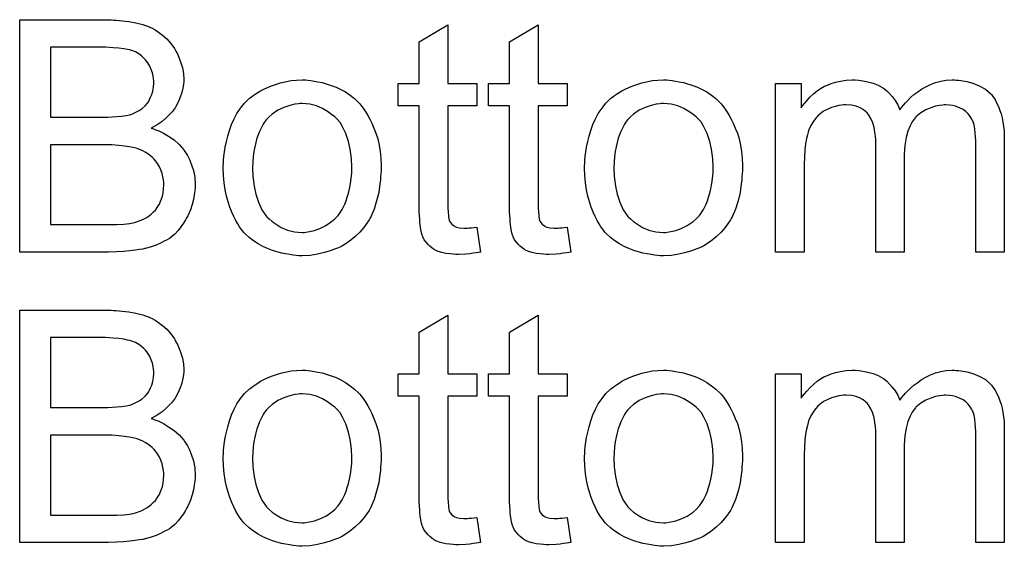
# Model space of a CAD drawing. Extents: x -1.6 to 9, y -2.8 to 5.2.
# Tile 5 of 197: x 0.195 to 0.534, y -1.38 to -1.199. Entities that reach past the tile are written whole.
import ezdxf

# ---------------------------------------------------------------- set-up
doc = ezdxf.new("R2010")
doc.units = 0
doc.layers.add('dfn6-15-57-c_copper_signal_bot', color=5, linetype='CONTINUOUS')
doc.layers.add('dfn6-15-57-c_soldermask_bot', color=1, linetype='CONTINUOUS')

msp = doc.modelspace()

# ---------------------------------------------------------------- linework, layer by layer
at = {"layer": 'dfn6-15-57-c_copper_signal_bot', "color": 5}
for points in [[(0.22728, -1.198976), (0.228206, -1.198976), (0.230288, -1.199208), (0.232602, -1.199439), (0.235032, -1.199902), (0.237462, -1.20048), (0.23966, -1.20129), (0.239776, -1.20129), (0.239892, -1.201406), (0.240586, -1.201753), (0.241627, -1.202332), (0.242784, -1.203141), (0.244173, -1.204183), (0.245677, -1.205456), (0.247065, -1.207075), (0.248338, -1.208811), (0.248453, -1.209042), (0.2488, -1.209736), (0.249379, -1.210662), (0.249958, -1.21205), (0.250536, -1.21367), (0.251114, -1.215406), (0.251462, -1.217373), (0.251577, -1.21934), (0.251577, -1.219571), (0.251577, -1.220149), (0.251462, -1.221191), (0.25123, -1.222463), (0.250883, -1.223967), (0.250305, -1.225587), (0.24961, -1.227207), (0.248685, -1.228943), (0.248569, -1.229174), (0.248222, -1.229637), (0.247528, -1.230562), (0.246602, -1.231488), (0.245445, -1.232645), (0.244057, -1.233918), (0.242321, -1.235075), (0.240354, -1.236232), (0.24047, -1.236232), (0.240702, -1.236347), (0.241049, -1.236463), (0.241511, -1.236695), (0.2429, -1.237157), (0.24452, -1.237967), (0.246255, -1.239008), (0.248222, -1.240281), (0.249958, -1.241785), (0.251577, -1.243637), (0.251693, -1.243868), (0.252156, -1.244562), (0.25285, -1.245603), (0.253544, -1.246992), (0.254238, -1.248843), (0.254933, -1.25081), (0.255395, -1.253124), (0.255511, -1.255669), (0.255511, -1.255785), (0.255511, -1.255901), (0.255511, -1.256595), (0.255395, -1.257752), (0.255164, -1.25914), (0.254933, -1.26076), (0.25447, -1.262496), (0.253891, -1.264347), (0.253081, -1.266198), (0.252966, -1.266429), (0.252619, -1.267008), (0.252156, -1.267818), (0.251462, -1.268975), (0.250536, -1.270132), (0.24961, -1.271405), (0.248453, -1.272677), (0.247181, -1.273718), (0.247065, -1.273834), (0.246602, -1.274181), (0.245792, -1.274644), (0.244751, -1.275107), (0.243478, -1.275801), (0.241974, -1.276495), (0.240354, -1.277074), (0.238387, -1.277652), (0.238156, -1.277652), (0.237462, -1.277884), (0.236305, -1.277999), (0.234801, -1.278231), (0.23295, -1.278462), (0.230751, -1.278694), (0.228322, -1.278809), (0.225545, -1.278925), (0.195, -1.278925), (0.195, -1.198861), (0.22647, -1.198861), (0.22728, -1.198976)], [(0.342517, -1.220844), (0.352468, -1.220844), (0.352468, -1.22848), (0.342517, -1.22848), (0.342517, -1.262611), (0.342517, -1.262843), (0.342517, -1.263305), (0.342517, -1.264), (0.342633, -1.26481), (0.342749, -1.266661), (0.342865, -1.267471), (0.34298, -1.268049), (0.343096, -1.268281), (0.343443, -1.268743), (0.343906, -1.269322), (0.344716, -1.2699), (0.344947, -1.270016), (0.345526, -1.270247), (0.346567, -1.270479), (0.348071, -1.270595), (0.349228, -1.270595), (0.349807, -1.270479), (0.350616, -1.270479), (0.351542, -1.270363), (0.352468, -1.270247), (0.35374, -1.278925), (0.353509, -1.278925), (0.353046, -1.279041), (0.352236, -1.279156), (0.351195, -1.279272), (0.350038, -1.279504), (0.348765, -1.279619), (0.34622, -1.279735), (0.345294, -1.279735), (0.344369, -1.279619), (0.343212, -1.279504), (0.341823, -1.279388), (0.340435, -1.279041), (0.339162, -1.278694), (0.337889, -1.278115), (0.337774, -1.277999), (0.337427, -1.277768), (0.336964, -1.277421), (0.33627, -1.276842), (0.335691, -1.276264), (0.334997, -1.275454), (0.334303, -1.274644), (0.33384, -1.273603), (0.33384, -1.273487), (0.333609, -1.273024), (0.333493, -1.272214), (0.333262, -1.271057), (0.33303, -1.269553), (0.332914, -1.268628), (0.332914, -1.267586), (0.332799, -1.266314), (0.332683, -1.265041), (0.332683, -1.263653), (0.332683, -1.262033), (0.332683, -1.22848), (0.325394, -1.22848), (0.325394, -1.220844), (0.332683, -1.220844), (0.332683, -1.206497), (0.342517, -1.200596), (0.342517, -1.220844)], [(0.373641, -1.220844), (0.383591, -1.220844), (0.383591, -1.22848), (0.373641, -1.22848), (0.373641, -1.262611), (0.373641, -1.262843), (0.373641, -1.263305), (0.373641, -1.264), (0.373757, -1.26481), (0.373872, -1.266661), (0.373988, -1.267471), (0.374104, -1.268049), (0.374219, -1.268281), (0.374566, -1.268743), (0.375029, -1.269322), (0.375839, -1.2699), (0.37607, -1.270016), (0.376649, -1.270247), (0.37769, -1.270479), (0.379194, -1.270595), (0.380351, -1.270595), (0.38093, -1.270479), (0.38174, -1.270479), (0.382665, -1.270363), (0.383591, -1.270247), (0.384864, -1.278925), (0.384632, -1.278925), (0.38417, -1.279041), (0.38336, -1.279156), (0.382318, -1.279272), (0.381161, -1.279504), (0.379889, -1.279619), (0.377343, -1.279735), (0.376418, -1.279735), (0.375492, -1.279619), (0.374335, -1.279504), (0.372947, -1.279388), (0.371558, -1.279041), (0.370286, -1.278694), (0.369013, -1.278115), (0.368897, -1.277999), (0.36855, -1.277768), (0.368087, -1.277421), (0.367393, -1.276842), (0.366815, -1.276264), (0.36612, -1.275454), (0.365426, -1.274644), (0.364963, -1.273603), (0.364963, -1.273487), (0.364732, -1.273024), (0.364616, -1.272214), (0.364385, -1.271057), (0.364153, -1.269553), (0.364038, -1.268628), (0.364038, -1.267586), (0.363922, -1.266314), (0.363806, -1.265041), (0.363806, -1.263653), (0.363806, -1.262033), (0.363806, -1.22848), (0.356517, -1.22848), (0.356517, -1.220844), (0.363806, -1.220844), (0.363806, -1.206497), (0.373641, -1.200596), (0.373641, -1.220844)], [(0.224619, -1.208348), (0.205644, -1.208348), (0.205644, -1.232414), (0.225313, -1.232414), (0.226817, -1.232298), (0.228437, -1.232182), (0.230057, -1.232066), (0.231677, -1.231835), (0.23295, -1.231604), (0.233181, -1.231488), (0.233644, -1.231372), (0.234338, -1.231025), (0.235264, -1.230562), (0.236189, -1.2301), (0.237231, -1.229405), (0.238272, -1.22848), (0.239082, -1.227554), (0.239197, -1.227438), (0.239429, -1.227091), (0.239776, -1.226397), (0.240123, -1.225587), (0.24047, -1.224662), (0.240817, -1.223505), (0.241049, -1.222116), (0.241164, -1.220612), (0.241164, -1.220381), (0.241164, -1.219918), (0.241049, -1.219224), (0.240933, -1.218298), (0.240702, -1.217141), (0.240354, -1.215984), (0.239892, -1.214827), (0.239197, -1.21367), (0.239082, -1.213554), (0.23885, -1.213207), (0.238387, -1.212629), (0.237809, -1.21205), (0.236999, -1.211356), (0.236073, -1.210662), (0.234917, -1.209968), (0.233644, -1.209505), (0.233528, -1.209505), (0.23295, -1.209274), (0.23214, -1.209158), (0.230867, -1.208927), (0.229131, -1.208695), (0.227165, -1.208579), (0.224619, -1.208348)], [(0.294271, -1.219687), (0.295312, -1.219802), (0.296469, -1.220034), (0.297742, -1.220265), (0.299246, -1.220496), (0.30237, -1.221538), (0.303989, -1.222116), (0.305609, -1.222926), (0.307229, -1.223736), (0.308849, -1.224893), (0.310353, -1.22605), (0.311857, -1.227438), (0.311973, -1.227554), (0.312204, -1.227786), (0.312551, -1.228248), (0.313014, -1.228827), (0.313592, -1.229637), (0.314287, -1.230678), (0.314981, -1.231835), (0.315675, -1.233108), (0.316369, -1.234496), (0.317063, -1.236232), (0.317758, -1.237967), (0.318336, -1.239934), (0.318799, -1.242017), (0.319146, -1.244215), (0.319377, -1.246529), (0.319493, -1.249074), (0.319493, -1.24919), (0.319493, -1.249537), (0.319493, -1.250116), (0.319493, -1.250926), (0.319377, -1.251851), (0.319262, -1.253008), (0.319262, -1.254165), (0.31903, -1.255438), (0.318683, -1.25833), (0.317989, -1.261223), (0.317179, -1.264115), (0.316022, -1.266776), (0.316022, -1.266892), (0.315906, -1.267008), (0.315675, -1.267355), (0.315444, -1.267818), (0.314634, -1.268975), (0.313592, -1.270363), (0.312204, -1.271983), (0.310469, -1.273603), (0.308502, -1.275223), (0.306188, -1.276727), (0.306072, -1.276727), (0.305956, -1.276842), (0.305609, -1.277074), (0.305031, -1.277305), (0.304452, -1.277537), (0.303758, -1.277768), (0.302022, -1.278462), (0.300056, -1.279041), (0.297626, -1.279619), (0.29508, -1.280082), (0.292304, -1.280198), (0.291147, -1.280198), (0.290221, -1.280082), (0.28918, -1.279966), (0.288023, -1.279735), (0.286634, -1.279504), (0.285246, -1.279272), (0.282122, -1.278347), (0.280387, -1.277652), (0.278767, -1.276958), (0.277147, -1.276033), (0.275527, -1.274991), (0.274023, -1.273834), (0.272519, -1.272446), (0.272403, -1.27233), (0.272172, -1.272099), (0.271825, -1.271636), (0.271362, -1.270942), (0.270784, -1.270132), (0.270205, -1.269206), (0.269511, -1.268049), (0.268817, -1.266661), (0.268122, -1.265157), (0.267428, -1.263421), (0.26685, -1.26157), (0.266271, -1.259603), (0.265808, -1.257405), (0.265461, -1.255091), (0.26523, -1.252545), (0.265114, -1.249884), (0.265114, -1.249653), (0.265114, -1.24919), (0.26523, -1.24838), (0.26523, -1.247223), (0.265346, -1.24595), (0.265577, -1.244331), (0.265808, -1.242711), (0.266271, -1.24086), (0.266734, -1.239008), (0.267312, -1.237042), (0.268007, -1.234959), (0.268932, -1.232992), (0.269858, -1.231141), (0.271131, -1.22929), (0.272403, -1.227554), (0.274023, -1.22605), (0.274139, -1.225934), (0.27437, -1.225819), (0.274833, -1.225472), (0.275411, -1.225009), (0.276106, -1.224546), (0.277031, -1.223967), (0.277957, -1.223389), (0.279114, -1.222811), (0.280387, -1.222232), (0.281775, -1.221653), (0.284899, -1.220612), (0.288486, -1.219802), (0.290337, -1.219687), (0.292304, -1.219571), (0.293461, -1.219571), (0.294271, -1.219687)], [(0.418764, -1.219687), (0.419805, -1.219802), (0.420962, -1.220034), (0.422235, -1.220265), (0.423739, -1.220496), (0.426863, -1.221538), (0.428483, -1.222116), (0.430102, -1.222926), (0.431722, -1.223736), (0.433342, -1.224893), (0.434846, -1.22605), (0.43635, -1.227438), (0.436466, -1.227554), (0.436697, -1.227786), (0.437044, -1.228248), (0.437507, -1.228827), (0.438086, -1.229637), (0.43878, -1.230678), (0.439474, -1.231835), (0.440168, -1.233108), (0.440863, -1.234496), (0.441557, -1.236232), (0.442251, -1.237967), (0.442829, -1.239934), (0.443292, -1.242017), (0.443639, -1.244215), (0.443871, -1.246529), (0.443986, -1.249074), (0.443986, -1.24919), (0.443986, -1.249537), (0.443986, -1.250116), (0.443986, -1.250926), (0.443871, -1.251851), (0.443755, -1.253008), (0.443755, -1.254165), (0.443524, -1.255438), (0.443176, -1.25833), (0.442482, -1.261223), (0.441672, -1.264115), (0.440515, -1.266776), (0.440515, -1.266892), (0.4404, -1.267008), (0.440168, -1.267355), (0.439937, -1.267818), (0.439127, -1.268975), (0.438086, -1.270363), (0.436697, -1.271983), (0.434962, -1.273603), (0.432995, -1.275223), (0.430681, -1.276727), (0.430565, -1.276727), (0.43045, -1.276842), (0.430102, -1.277074), (0.429524, -1.277305), (0.428945, -1.277537), (0.428251, -1.277768), (0.426516, -1.278462), (0.424549, -1.279041), (0.422119, -1.279619), (0.419574, -1.280082), (0.416797, -1.280198), (0.41564, -1.280198), (0.414714, -1.280082), (0.413673, -1.279966), (0.412516, -1.279735), (0.411128, -1.279504), (0.409739, -1.279272), (0.406615, -1.278347), (0.40488, -1.277652), (0.40326, -1.276958), (0.40164, -1.276033), (0.40002, -1.274991), (0.398516, -1.273834), (0.397012, -1.272446), (0.396897, -1.27233), (0.396665, -1.272099), (0.396318, -1.271636), (0.395855, -1.270942), (0.395277, -1.270132), (0.394698, -1.269206), (0.394004, -1.268049), (0.39331, -1.266661), (0.392616, -1.265157), (0.391921, -1.263421), (0.391343, -1.26157), (0.390764, -1.259603), (0.390302, -1.257405), (0.389954, -1.255091), (0.389723, -1.252545), (0.389607, -1.249884), (0.389607, -1.249653), (0.389607, -1.24919), (0.389723, -1.24838), (0.389723, -1.247223), (0.389839, -1.24595), (0.39007, -1.244331), (0.390302, -1.242711), (0.390764, -1.24086), (0.391227, -1.239008), (0.391806, -1.237042), (0.3925, -1.234959), (0.393425, -1.232992), (0.394351, -1.231141), (0.395624, -1.22929), (0.396897, -1.227554), (0.398516, -1.22605), (0.398632, -1.225934), (0.398863, -1.225819), (0.399326, -1.225472), (0.399905, -1.225009), (0.400599, -1.224546), (0.401524, -1.223967), (0.40245, -1.223389), (0.403607, -1.222811), (0.40488, -1.222232), (0.406268, -1.221653), (0.409392, -1.220612), (0.412979, -1.219802), (0.41483, -1.219687), (0.416797, -1.219571), (0.417954, -1.219571), (0.418764, -1.219687)], [(0.517687, -1.219687), (0.518497, -1.219687), (0.519307, -1.219802), (0.521274, -1.220149), (0.523357, -1.220728), (0.525555, -1.221653), (0.527753, -1.22281), (0.529604, -1.22443), (0.529836, -1.224662), (0.530299, -1.225356), (0.531109, -1.226397), (0.531456, -1.227207), (0.531918, -1.228017), (0.532381, -1.229058), (0.532728, -1.2301), (0.533191, -1.231256), (0.533538, -1.232645), (0.53377, -1.234033), (0.534001, -1.235653), (0.534232, -1.237273), (0.534232, -1.239124), (0.534232, -1.278925), (0.524398, -1.278925), (0.524398, -1.242479), (0.524398, -1.242364), (0.524398, -1.242248), (0.524398, -1.241554), (0.524398, -1.240513), (0.524282, -1.23924), (0.524167, -1.237851), (0.524051, -1.236463), (0.523819, -1.235075), (0.523472, -1.234033), (0.523472, -1.233918), (0.523241, -1.233571), (0.52301, -1.233108), (0.522662, -1.232529), (0.5222, -1.231835), (0.521621, -1.231141), (0.520927, -1.230447), (0.520001, -1.229752), (0.519886, -1.229637), (0.519538, -1.229521), (0.519076, -1.22929), (0.518266, -1.228943), (0.517456, -1.228595), (0.516415, -1.228364), (0.515373, -1.228248), (0.514101, -1.228133), (0.513522, -1.228133), (0.513059, -1.228248), (0.511902, -1.228364), (0.510514, -1.228595), (0.508894, -1.229174), (0.507159, -1.229868), (0.505423, -1.230909), (0.503803, -1.232298), (0.503688, -1.232529), (0.503225, -1.233108), (0.502531, -1.234033), (0.501836, -1.235422), (0.501026, -1.237273), (0.500448, -1.239471), (0.499985, -1.242132), (0.499754, -1.245256), (0.499754, -1.278925), (0.489919, -1.278925), (0.489919, -1.241322), (0.489919, -1.241207), (0.489919, -1.240975), (0.489919, -1.240744), (0.489919, -1.240281), (0.489804, -1.239008), (0.489572, -1.23762), (0.489341, -1.236), (0.488878, -1.23438), (0.4883, -1.232876), (0.48749, -1.231488), (0.487374, -1.231372), (0.487027, -1.230909), (0.486448, -1.230447), (0.485638, -1.229752), (0.484597, -1.229174), (0.483209, -1.228595), (0.481589, -1.228248), (0.479622, -1.228133), (0.478928, -1.228133), (0.478118, -1.228248), (0.477192, -1.228364), (0.476035, -1.228711), (0.474647, -1.229058), (0.473374, -1.229637), (0.471986, -1.230331), (0.47187, -1.230447), (0.471407, -1.230794), (0.470829, -1.231257), (0.470019, -1.231951), (0.469209, -1.232876), (0.468399, -1.234033), (0.467589, -1.235306), (0.466895, -1.23681), (0.466779, -1.237042), (0.466664, -1.23762), (0.466432, -1.238546), (0.466085, -1.239818), (0.465738, -1.241554), (0.465507, -1.243637), (0.465391, -1.246066), (0.465275, -1.248843), (0.465275, -1.278925), (0.455441, -1.278925), (0.455441, -1.220844), (0.464234, -1.220844), (0.464234, -1.229174), (0.46435, -1.228943), (0.464697, -1.22848), (0.465391, -1.22767), (0.466201, -1.226744), (0.467242, -1.225587), (0.468515, -1.22443), (0.469903, -1.223273), (0.471523, -1.222232), (0.471754, -1.222116), (0.472333, -1.221769), (0.473259, -1.221422), (0.474531, -1.220844), (0.476035, -1.220381), (0.477771, -1.220034), (0.479738, -1.219687), (0.48182, -1.219571), (0.482862, -1.219571), (0.484134, -1.219687), (0.485523, -1.219918), (0.487258, -1.220265), (0.488994, -1.220728), (0.490729, -1.221422), (0.492349, -1.222348), (0.49258, -1.222463), (0.493043, -1.22281), (0.493737, -1.223389), (0.494663, -1.224314), (0.495589, -1.225356), (0.49663, -1.226629), (0.497555, -1.228133), (0.49825, -1.229868), (0.498365, -1.229752), (0.498597, -1.229405), (0.498944, -1.228943), (0.499522, -1.228248), (0.500217, -1.227438), (0.501026, -1.226629), (0.501952, -1.225703), (0.503109, -1.224662), (0.504382, -1.223736), (0.505654, -1.22281), (0.507159, -1.222001), (0.508778, -1.221191), (0.510514, -1.220496), (0.512365, -1.220034), (0.514216, -1.219687), (0.516299, -1.219571), (0.517109, -1.219571), (0.517687, -1.219687)], [(0.292304, -1.22767), (0.29161, -1.22767), (0.291031, -1.227786), (0.289758, -1.227901), (0.288023, -1.228364), (0.286056, -1.229058), (0.283973, -1.229984), (0.282006, -1.231372), (0.280965, -1.232298), (0.280039, -1.233224), (0.280039, -1.233339), (0.279808, -1.233455), (0.279577, -1.233802), (0.27923, -1.234265), (0.278882, -1.234843), (0.278535, -1.235537), (0.278073, -1.236463), (0.27761, -1.237389), (0.277147, -1.238546), (0.276684, -1.239703), (0.276337, -1.241091), (0.27599, -1.242595), (0.275643, -1.244215), (0.275411, -1.24595), (0.275296, -1.247917), (0.27518, -1.249884), (0.27518, -1.25), (0.27518, -1.250347), (0.27518, -1.250926), (0.275296, -1.251736), (0.275296, -1.252661), (0.275411, -1.253702), (0.275759, -1.256132), (0.276337, -1.258909), (0.277263, -1.261686), (0.27842, -1.264347), (0.27923, -1.265504), (0.280039, -1.266661), (0.280155, -1.266661), (0.280271, -1.266892), (0.280965, -1.267471), (0.282006, -1.268396), (0.283395, -1.269322), (0.28513, -1.270363), (0.287213, -1.271289), (0.289643, -1.271867), (0.290915, -1.271983), (0.292304, -1.272099), (0.292998, -1.272099), (0.293576, -1.271983), (0.294849, -1.271752), (0.296585, -1.271405), (0.298436, -1.27071), (0.300518, -1.269785), (0.302485, -1.268396), (0.303527, -1.267471), (0.304452, -1.266545), (0.304568, -1.266429), (0.304684, -1.266314), (0.304915, -1.265967), (0.305262, -1.265504), (0.305609, -1.264925), (0.306072, -1.264231), (0.306535, -1.263305), (0.306998, -1.26238), (0.30746, -1.261223), (0.307808, -1.25995), (0.30827, -1.258562), (0.308617, -1.257058), (0.308964, -1.255322), (0.309196, -1.253587), (0.309427, -1.25162), (0.309427, -1.249537), (0.309427, -1.249421), (0.309427, -1.249074), (0.309427, -1.248496), (0.309312, -1.247802), (0.309312, -1.246876), (0.309196, -1.245835), (0.308849, -1.243405), (0.30827, -1.24086), (0.307345, -1.238083), (0.306072, -1.235537), (0.305378, -1.234265), (0.304452, -1.233224), (0.304452, -1.233108), (0.304221, -1.232992), (0.303527, -1.232298), (0.302485, -1.231488), (0.301097, -1.230447), (0.299361, -1.229405), (0.297279, -1.22848), (0.294965, -1.227901), (0.293692, -1.227786), (0.292304, -1.22767)], [(0.416797, -1.22767), (0.416103, -1.22767), (0.415524, -1.227786), (0.414252, -1.227901), (0.412516, -1.228364), (0.410549, -1.229058), (0.408466, -1.229984), (0.4065, -1.231372), (0.405458, -1.232298), (0.404533, -1.233224), (0.404533, -1.233339), (0.404301, -1.233455), (0.40407, -1.233802), (0.403723, -1.234265), (0.403376, -1.234843), (0.403029, -1.235537), (0.402566, -1.236463), (0.402103, -1.237389), (0.40164, -1.238546), (0.401177, -1.239703), (0.40083, -1.241091), (0.400483, -1.242595), (0.400136, -1.244215), (0.399905, -1.24595), (0.399789, -1.247917), (0.399673, -1.249884), (0.399673, -1.25), (0.399673, -1.250347), (0.399673, -1.250926), (0.399789, -1.251736), (0.399789, -1.252661), (0.399905, -1.253702), (0.400252, -1.256132), (0.40083, -1.258909), (0.401756, -1.261686), (0.402913, -1.264347), (0.403723, -1.265504), (0.404533, -1.266661), (0.404648, -1.266661), (0.404764, -1.266892), (0.405458, -1.267471), (0.4065, -1.268396), (0.407888, -1.269322), (0.409623, -1.270363), (0.411706, -1.271289), (0.414136, -1.271867), (0.415409, -1.271983), (0.416797, -1.272099), (0.417491, -1.272099), (0.41807, -1.271983), (0.419342, -1.271752), (0.421078, -1.271405), (0.422929, -1.27071), (0.425012, -1.269785), (0.426978, -1.268396), (0.42802, -1.267471), (0.428945, -1.266545), (0.429061, -1.266429), (0.429177, -1.266314), (0.429408, -1.265967), (0.429755, -1.265504), (0.430102, -1.264925), (0.430565, -1.264231), (0.431028, -1.263305), (0.431491, -1.26238), (0.431954, -1.261223), (0.432301, -1.25995), (0.432764, -1.258562), (0.433111, -1.257058), (0.433458, -1.255322), (0.433689, -1.253587), (0.433921, -1.25162), (0.433921, -1.249537), (0.433921, -1.249421), (0.433921, -1.249074), (0.433921, -1.248496), (0.433805, -1.247802), (0.433805, -1.246876), (0.433689, -1.245835), (0.433342, -1.243405), (0.432764, -1.24086), (0.431838, -1.238083), (0.430565, -1.235537), (0.429871, -1.234265), (0.428945, -1.233224), (0.428945, -1.233108), (0.428714, -1.232992), (0.42802, -1.232298), (0.426978, -1.231488), (0.42559, -1.230447), (0.423855, -1.229405), (0.421772, -1.22848), (0.419458, -1.227901), (0.418185, -1.227786), (0.416797, -1.22767)], [(0.226702, -1.241901), (0.205644, -1.241901), (0.205644, -1.269438), (0.228437, -1.269438), (0.230867, -1.269322), (0.231908, -1.269206), (0.232834, -1.269091), (0.23295, -1.269091), (0.233412, -1.268975), (0.234107, -1.268859), (0.234917, -1.268628), (0.236883, -1.267934), (0.23885, -1.267008), (0.238966, -1.266892), (0.239313, -1.266661), (0.239776, -1.266314), (0.240354, -1.265851), (0.240933, -1.265157), (0.241743, -1.264463), (0.242321, -1.263537), (0.243016, -1.262496), (0.243131, -1.26238), (0.243247, -1.262033), (0.243478, -1.261339), (0.243825, -1.260529), (0.244173, -1.259603), (0.244404, -1.258446), (0.24452, -1.257058), (0.244635, -1.255669), (0.244635, -1.255438), (0.244635, -1.254975), (0.24452, -1.25405), (0.244288, -1.253008), (0.244057, -1.251851), (0.243594, -1.250579), (0.243016, -1.249306), (0.242206, -1.248033), (0.24209, -1.247917), (0.241743, -1.247455), (0.24128, -1.246876), (0.240586, -1.246182), (0.23966, -1.245372), (0.238503, -1.244562), (0.237231, -1.243868), (0.235726, -1.243289), (0.235495, -1.243174), (0.235032, -1.243058), (0.233991, -1.242827), (0.232718, -1.242595), (0.231098, -1.242364), (0.229131, -1.242132), (0.226702, -1.241901)]]:
    msp.add_lwpolyline(points, dxfattribs=at)
at = {"layer": 'dfn6-15-57-c_soldermask_bot', "color": 1}
for points in [[(0.22728, -1.298976), (0.228206, -1.298976), (0.230288, -1.299208), (0.232602, -1.299439), (0.235032, -1.299902), (0.237462, -1.30048), (0.23966, -1.30129), (0.239776, -1.30129), (0.239892, -1.301406), (0.240586, -1.301753), (0.241627, -1.302332), (0.242784, -1.303141), (0.244173, -1.304183), (0.245677, -1.305456), (0.247065, -1.307075), (0.248338, -1.308811), (0.248453, -1.309042), (0.2488, -1.309736), (0.249379, -1.310662), (0.249958, -1.31205), (0.250536, -1.31367), (0.251114, -1.315406), (0.251462, -1.317373), (0.251577, -1.31934), (0.251577, -1.319571), (0.251577, -1.320149), (0.251462, -1.321191), (0.25123, -1.322463), (0.250883, -1.323967), (0.250305, -1.325587), (0.24961, -1.327207), (0.248685, -1.328943), (0.248569, -1.329174), (0.248222, -1.329637), (0.247528, -1.330562), (0.246602, -1.331488), (0.245445, -1.332645), (0.244057, -1.333918), (0.242321, -1.335075), (0.240354, -1.336232), (0.24047, -1.336232), (0.240702, -1.336347), (0.241049, -1.336463), (0.241511, -1.336695), (0.2429, -1.337157), (0.24452, -1.337967), (0.246255, -1.339008), (0.248222, -1.340281), (0.249958, -1.341785), (0.251577, -1.343637), (0.251693, -1.343868), (0.252156, -1.344562), (0.25285, -1.345603), (0.253544, -1.346992), (0.254238, -1.348843), (0.254933, -1.35081), (0.255395, -1.353124), (0.255511, -1.355669), (0.255511, -1.355785), (0.255511, -1.355901), (0.255511, -1.356595), (0.255395, -1.357752), (0.255164, -1.35914), (0.254933, -1.36076), (0.25447, -1.362496), (0.253891, -1.364347), (0.253081, -1.366198), (0.252966, -1.366429), (0.252619, -1.367008), (0.252156, -1.367818), (0.251462, -1.368975), (0.250536, -1.370132), (0.24961, -1.371405), (0.248453, -1.372677), (0.247181, -1.373718), (0.247065, -1.373834), (0.246602, -1.374181), (0.245792, -1.374644), (0.244751, -1.375107), (0.243478, -1.375801), (0.241974, -1.376495), (0.240354, -1.377074), (0.238387, -1.377652), (0.238156, -1.377652), (0.237462, -1.377884), (0.236305, -1.377999), (0.234801, -1.378231), (0.23295, -1.378462), (0.230751, -1.378694), (0.228322, -1.378809), (0.225545, -1.378925), (0.195, -1.378925), (0.195, -1.298861), (0.22647, -1.298861), (0.22728, -1.298976)], [(0.342517, -1.320844), (0.352468, -1.320844), (0.352468, -1.32848), (0.342517, -1.32848), (0.342517, -1.362611), (0.342517, -1.362843), (0.342517, -1.363305), (0.342517, -1.364), (0.342633, -1.36481), (0.342749, -1.366661), (0.342865, -1.367471), (0.34298, -1.368049), (0.343096, -1.368281), (0.343443, -1.368743), (0.343906, -1.369322), (0.344716, -1.3699), (0.344947, -1.370016), (0.345526, -1.370247), (0.346567, -1.370479), (0.348071, -1.370595), (0.349228, -1.370595), (0.349807, -1.370479), (0.350616, -1.370479), (0.351542, -1.370363), (0.352468, -1.370247), (0.35374, -1.378925), (0.353509, -1.378925), (0.353046, -1.379041), (0.352236, -1.379156), (0.351195, -1.379272), (0.350038, -1.379504), (0.348765, -1.379619), (0.34622, -1.379735), (0.345294, -1.379735), (0.344369, -1.379619), (0.343212, -1.379504), (0.341823, -1.379388), (0.340435, -1.379041), (0.339162, -1.378694), (0.337889, -1.378115), (0.337774, -1.377999), (0.337427, -1.377768), (0.336964, -1.377421), (0.33627, -1.376842), (0.335691, -1.376264), (0.334997, -1.375454), (0.334303, -1.374644), (0.33384, -1.373603), (0.33384, -1.373487), (0.333609, -1.373024), (0.333493, -1.372214), (0.333262, -1.371057), (0.33303, -1.369553), (0.332914, -1.368628), (0.332914, -1.367586), (0.332799, -1.366314), (0.332683, -1.365041), (0.332683, -1.363653), (0.332683, -1.362033), (0.332683, -1.32848), (0.325394, -1.32848), (0.325394, -1.320844), (0.332683, -1.320844), (0.332683, -1.306497), (0.342517, -1.300596), (0.342517, -1.320844)], [(0.373641, -1.320844), (0.383591, -1.320844), (0.383591, -1.32848), (0.373641, -1.32848), (0.373641, -1.362611), (0.373641, -1.362843), (0.373641, -1.363305), (0.373641, -1.364), (0.373757, -1.36481), (0.373872, -1.366661), (0.373988, -1.367471), (0.374104, -1.368049), (0.374219, -1.368281), (0.374566, -1.368743), (0.375029, -1.369322), (0.375839, -1.3699), (0.37607, -1.370016), (0.376649, -1.370247), (0.37769, -1.370479), (0.379194, -1.370595), (0.380351, -1.370595), (0.38093, -1.370479), (0.38174, -1.370479), (0.382665, -1.370363), (0.383591, -1.370247), (0.384864, -1.378925), (0.384632, -1.378925), (0.38417, -1.379041), (0.38336, -1.379156), (0.382318, -1.379272), (0.381161, -1.379504), (0.379889, -1.379619), (0.377343, -1.379735), (0.376418, -1.379735), (0.375492, -1.379619), (0.374335, -1.379504), (0.372947, -1.379388), (0.371558, -1.379041), (0.370286, -1.378694), (0.369013, -1.378115), (0.368897, -1.377999), (0.36855, -1.377768), (0.368087, -1.377421), (0.367393, -1.376842), (0.366815, -1.376264), (0.36612, -1.375454), (0.365426, -1.374644), (0.364963, -1.373603), (0.364963, -1.373487), (0.364732, -1.373024), (0.364616, -1.372214), (0.364385, -1.371057), (0.364153, -1.369553), (0.364038, -1.368628), (0.364038, -1.367586), (0.363922, -1.366314), (0.363806, -1.365041), (0.363806, -1.363653), (0.363806, -1.362033), (0.363806, -1.32848), (0.356517, -1.32848), (0.356517, -1.320844), (0.363806, -1.320844), (0.363806, -1.306497), (0.373641, -1.300596), (0.373641, -1.320844)], [(0.224619, -1.308348), (0.205644, -1.308348), (0.205644, -1.332414), (0.225313, -1.332414), (0.226817, -1.332298), (0.228437, -1.332182), (0.230057, -1.332066), (0.231677, -1.331835), (0.23295, -1.331604), (0.233181, -1.331488), (0.233644, -1.331372), (0.234338, -1.331025), (0.235264, -1.330562), (0.236189, -1.3301), (0.237231, -1.329405), (0.238272, -1.32848), (0.239082, -1.327554), (0.239197, -1.327438), (0.239429, -1.327091), (0.239776, -1.326397), (0.240123, -1.325587), (0.24047, -1.324662), (0.240817, -1.323505), (0.241049, -1.322116), (0.241164, -1.320612), (0.241164, -1.320381), (0.241164, -1.319918), (0.241049, -1.319224), (0.240933, -1.318298), (0.240702, -1.317141), (0.240354, -1.315984), (0.239892, -1.314827), (0.239197, -1.31367), (0.239082, -1.313554), (0.23885, -1.313207), (0.238387, -1.312629), (0.237809, -1.31205), (0.236999, -1.311356), (0.236073, -1.310662), (0.234917, -1.309968), (0.233644, -1.309505), (0.233528, -1.309505), (0.23295, -1.309274), (0.23214, -1.309158), (0.230867, -1.308927), (0.229131, -1.308695), (0.227165, -1.308579), (0.224619, -1.308348)], [(0.294271, -1.319687), (0.295312, -1.319802), (0.296469, -1.320034), (0.297742, -1.320265), (0.299246, -1.320496), (0.30237, -1.321538), (0.303989, -1.322116), (0.305609, -1.322926), (0.307229, -1.323736), (0.308849, -1.324893), (0.310353, -1.32605), (0.311857, -1.327438), (0.311973, -1.327554), (0.312204, -1.327786), (0.312551, -1.328248), (0.313014, -1.328827), (0.313592, -1.329637), (0.314287, -1.330678), (0.314981, -1.331835), (0.315675, -1.333108), (0.316369, -1.334496), (0.317063, -1.336232), (0.317758, -1.337967), (0.318336, -1.339934), (0.318799, -1.342017), (0.319146, -1.344215), (0.319377, -1.346529), (0.319493, -1.349074), (0.319493, -1.34919), (0.319493, -1.349537), (0.319493, -1.350116), (0.319493, -1.350926), (0.319377, -1.351851), (0.319262, -1.353008), (0.319262, -1.354165), (0.31903, -1.355438), (0.318683, -1.35833), (0.317989, -1.361223), (0.317179, -1.364115), (0.316022, -1.366776), (0.316022, -1.366892), (0.315906, -1.367008), (0.315675, -1.367355), (0.315444, -1.367818), (0.314634, -1.368975), (0.313592, -1.370363), (0.312204, -1.371983), (0.310469, -1.373603), (0.308502, -1.375223), (0.306188, -1.376727), (0.306072, -1.376727), (0.305956, -1.376842), (0.305609, -1.377074), (0.305031, -1.377305), (0.304452, -1.377537), (0.303758, -1.377768), (0.302022, -1.378462), (0.300056, -1.379041), (0.297626, -1.379619), (0.29508, -1.380082), (0.292304, -1.380198), (0.291147, -1.380198), (0.290221, -1.380082), (0.28918, -1.379966), (0.288023, -1.379735), (0.286634, -1.379504), (0.285246, -1.379272), (0.282122, -1.378347), (0.280387, -1.377652), (0.278767, -1.376958), (0.277147, -1.376033), (0.275527, -1.374991), (0.274023, -1.373834), (0.272519, -1.372446), (0.272403, -1.37233), (0.272172, -1.372099), (0.271825, -1.371636), (0.271362, -1.370942), (0.270784, -1.370132), (0.270205, -1.369206), (0.269511, -1.368049), (0.268817, -1.366661), (0.268122, -1.365157), (0.267428, -1.363421), (0.26685, -1.36157), (0.266271, -1.359603), (0.265808, -1.357405), (0.265461, -1.355091), (0.26523, -1.352545), (0.265114, -1.349884), (0.265114, -1.349653), (0.265114, -1.34919), (0.26523, -1.34838), (0.26523, -1.347223), (0.265346, -1.34595), (0.265577, -1.344331), (0.265808, -1.342711), (0.266271, -1.34086), (0.266734, -1.339008), (0.267312, -1.337042), (0.268007, -1.334959), (0.268932, -1.332992), (0.269858, -1.331141), (0.271131, -1.32929), (0.272403, -1.327554), (0.274023, -1.32605), (0.274139, -1.325934), (0.27437, -1.325819), (0.274833, -1.325472), (0.275411, -1.325009), (0.276106, -1.324546), (0.277031, -1.323967), (0.277957, -1.323389), (0.279114, -1.322811), (0.280387, -1.322232), (0.281775, -1.321653), (0.284899, -1.320612), (0.288486, -1.319802), (0.290337, -1.319687), (0.292304, -1.319571), (0.293461, -1.319571), (0.294271, -1.319687)], [(0.418764, -1.319687), (0.419805, -1.319802), (0.420962, -1.320034), (0.422235, -1.320265), (0.423739, -1.320496), (0.426863, -1.321538), (0.428483, -1.322116), (0.430102, -1.322926), (0.431722, -1.323736), (0.433342, -1.324893), (0.434846, -1.32605), (0.43635, -1.327438), (0.436466, -1.327554), (0.436697, -1.327786), (0.437044, -1.328248), (0.437507, -1.328827), (0.438086, -1.329637), (0.43878, -1.330678), (0.439474, -1.331835), (0.440168, -1.333108), (0.440863, -1.334496), (0.441557, -1.336232), (0.442251, -1.337967), (0.442829, -1.339934), (0.443292, -1.342017), (0.443639, -1.344215), (0.443871, -1.346529), (0.443986, -1.349074), (0.443986, -1.34919), (0.443986, -1.349537), (0.443986, -1.350116), (0.443986, -1.350926), (0.443871, -1.351851), (0.443755, -1.353008), (0.443755, -1.354165), (0.443524, -1.355438), (0.443176, -1.35833), (0.442482, -1.361223), (0.441672, -1.364115), (0.440515, -1.366776), (0.440515, -1.366892), (0.4404, -1.367008), (0.440168, -1.367355), (0.439937, -1.367818), (0.439127, -1.368975), (0.438086, -1.370363), (0.436697, -1.371983), (0.434962, -1.373603), (0.432995, -1.375223), (0.430681, -1.376727), (0.430565, -1.376727), (0.43045, -1.376842), (0.430102, -1.377074), (0.429524, -1.377305), (0.428945, -1.377537), (0.428251, -1.377768), (0.426516, -1.378462), (0.424549, -1.379041), (0.422119, -1.379619), (0.419574, -1.380082), (0.416797, -1.380198), (0.41564, -1.380198), (0.414714, -1.380082), (0.413673, -1.379966), (0.412516, -1.379735), (0.411128, -1.379504), (0.409739, -1.379272), (0.406615, -1.378347), (0.40488, -1.377652), (0.40326, -1.376958), (0.40164, -1.376033), (0.40002, -1.374991), (0.398516, -1.373834), (0.397012, -1.372446), (0.396897, -1.37233), (0.396665, -1.372099), (0.396318, -1.371636), (0.395855, -1.370942), (0.395277, -1.370132), (0.394698, -1.369206), (0.394004, -1.368049), (0.39331, -1.366661), (0.392616, -1.365157), (0.391921, -1.363421), (0.391343, -1.36157), (0.390764, -1.359603), (0.390302, -1.357405), (0.389954, -1.355091), (0.389723, -1.352545), (0.389607, -1.349884), (0.389607, -1.349653), (0.389607, -1.34919), (0.389723, -1.34838), (0.389723, -1.347223), (0.389839, -1.34595), (0.39007, -1.344331), (0.390302, -1.342711), (0.390764, -1.34086), (0.391227, -1.339008), (0.391806, -1.337042), (0.3925, -1.334959), (0.393425, -1.332992), (0.394351, -1.331141), (0.395624, -1.32929), (0.396897, -1.327554), (0.398516, -1.32605), (0.398632, -1.325934), (0.398863, -1.325819), (0.399326, -1.325472), (0.399905, -1.325009), (0.400599, -1.324546), (0.401524, -1.323967), (0.40245, -1.323389), (0.403607, -1.322811), (0.40488, -1.322232), (0.406268, -1.321653), (0.409392, -1.320612), (0.412979, -1.319802), (0.41483, -1.319687), (0.416797, -1.319571), (0.417954, -1.319571), (0.418764, -1.319687)], [(0.517687, -1.319687), (0.518497, -1.319687), (0.519307, -1.319802), (0.521274, -1.320149), (0.523357, -1.320728), (0.525555, -1.321653), (0.527753, -1.32281), (0.529604, -1.32443), (0.529836, -1.324662), (0.530299, -1.325356), (0.531109, -1.326397), (0.531456, -1.327207), (0.531918, -1.328017), (0.532381, -1.329058), (0.532728, -1.3301), (0.533191, -1.331256), (0.533538, -1.332645), (0.53377, -1.334033), (0.534001, -1.335653), (0.534232, -1.337273), (0.534232, -1.339124), (0.534232, -1.378925), (0.524398, -1.378925), (0.524398, -1.342479), (0.524398, -1.342364), (0.524398, -1.342248), (0.524398, -1.341554), (0.524398, -1.340513), (0.524282, -1.33924), (0.524167, -1.337851), (0.524051, -1.336463), (0.523819, -1.335075), (0.523472, -1.334033), (0.523472, -1.333918), (0.523241, -1.333571), (0.52301, -1.333108), (0.522662, -1.332529), (0.5222, -1.331835), (0.521621, -1.331141), (0.520927, -1.330447), (0.520001, -1.329752), (0.519886, -1.329637), (0.519538, -1.329521), (0.519076, -1.32929), (0.518266, -1.328943), (0.517456, -1.328595), (0.516415, -1.328364), (0.515373, -1.328248), (0.514101, -1.328133), (0.513522, -1.328133), (0.513059, -1.328248), (0.511902, -1.328364), (0.510514, -1.328595), (0.508894, -1.329174), (0.507159, -1.329868), (0.505423, -1.330909), (0.503803, -1.332298), (0.503688, -1.332529), (0.503225, -1.333108), (0.502531, -1.334033), (0.501836, -1.335422), (0.501026, -1.337273), (0.500448, -1.339471), (0.499985, -1.342132), (0.499754, -1.345256), (0.499754, -1.378925), (0.489919, -1.378925), (0.489919, -1.341322), (0.489919, -1.341207), (0.489919, -1.340975), (0.489919, -1.340744), (0.489919, -1.340281), (0.489804, -1.339008), (0.489572, -1.33762), (0.489341, -1.336), (0.488878, -1.33438), (0.4883, -1.332876), (0.48749, -1.331488), (0.487374, -1.331372), (0.487027, -1.330909), (0.486448, -1.330447), (0.485638, -1.329752), (0.484597, -1.329174), (0.483209, -1.328595), (0.481589, -1.328248), (0.479622, -1.328133), (0.478928, -1.328133), (0.478118, -1.328248), (0.477192, -1.328364), (0.476035, -1.328711), (0.474647, -1.329058), (0.473374, -1.329637), (0.471986, -1.330331), (0.47187, -1.330447), (0.471407, -1.330794), (0.470829, -1.331257), (0.470019, -1.331951), (0.469209, -1.332876), (0.468399, -1.334033), (0.467589, -1.335306), (0.466895, -1.33681), (0.466779, -1.337042), (0.466664, -1.33762), (0.466432, -1.338546), (0.466085, -1.339818), (0.465738, -1.341554), (0.465507, -1.343637), (0.465391, -1.346066), (0.465275, -1.348843), (0.465275, -1.378925), (0.455441, -1.378925), (0.455441, -1.320844), (0.464234, -1.320844), (0.464234, -1.329174), (0.46435, -1.328943), (0.464697, -1.32848), (0.465391, -1.32767), (0.466201, -1.326744), (0.467242, -1.325587), (0.468515, -1.32443), (0.469903, -1.323273), (0.471523, -1.322232), (0.471754, -1.322116), (0.472333, -1.321769), (0.473259, -1.321422), (0.474531, -1.320844), (0.476035, -1.320381), (0.477771, -1.320034), (0.479738, -1.319687), (0.48182, -1.319571), (0.482862, -1.319571), (0.484134, -1.319687), (0.485523, -1.319918), (0.487258, -1.320265), (0.488994, -1.320728), (0.490729, -1.321422), (0.492349, -1.322348), (0.49258, -1.322463), (0.493043, -1.32281), (0.493737, -1.323389), (0.494663, -1.324314), (0.495589, -1.325356), (0.49663, -1.326629), (0.497555, -1.328133), (0.49825, -1.329868), (0.498365, -1.329752), (0.498597, -1.329405), (0.498944, -1.328943), (0.499522, -1.328248), (0.500217, -1.327438), (0.501026, -1.326629), (0.501952, -1.325703), (0.503109, -1.324662), (0.504382, -1.323736), (0.505654, -1.32281), (0.507159, -1.322001), (0.508778, -1.321191), (0.510514, -1.320496), (0.512365, -1.320034), (0.514216, -1.319687), (0.516299, -1.319571), (0.517109, -1.319571), (0.517687, -1.319687)], [(0.292304, -1.32767), (0.29161, -1.32767), (0.291031, -1.327786), (0.289758, -1.327901), (0.288023, -1.328364), (0.286056, -1.329058), (0.283973, -1.329984), (0.282006, -1.331372), (0.280965, -1.332298), (0.280039, -1.333224), (0.280039, -1.333339), (0.279808, -1.333455), (0.279577, -1.333802), (0.27923, -1.334265), (0.278882, -1.334843), (0.278535, -1.335537), (0.278073, -1.336463), (0.27761, -1.337389), (0.277147, -1.338546), (0.276684, -1.339703), (0.276337, -1.341091), (0.27599, -1.342595), (0.275643, -1.344215), (0.275411, -1.34595), (0.275296, -1.347917), (0.27518, -1.349884), (0.27518, -1.35), (0.27518, -1.350347), (0.27518, -1.350926), (0.275296, -1.351736), (0.275296, -1.352661), (0.275411, -1.353702), (0.275759, -1.356132), (0.276337, -1.358909), (0.277263, -1.361686), (0.27842, -1.364347), (0.27923, -1.365504), (0.280039, -1.366661), (0.280155, -1.366661), (0.280271, -1.366892), (0.280965, -1.367471), (0.282006, -1.368396), (0.283395, -1.369322), (0.28513, -1.370363), (0.287213, -1.371289), (0.289643, -1.371867), (0.290915, -1.371983), (0.292304, -1.372099), (0.292998, -1.372099), (0.293576, -1.371983), (0.294849, -1.371752), (0.296585, -1.371405), (0.298436, -1.37071), (0.300518, -1.369785), (0.302485, -1.368396), (0.303527, -1.367471), (0.304452, -1.366545), (0.304568, -1.366429), (0.304684, -1.366314), (0.304915, -1.365967), (0.305262, -1.365504), (0.305609, -1.364925), (0.306072, -1.364231), (0.306535, -1.363305), (0.306998, -1.36238), (0.30746, -1.361223), (0.307808, -1.35995), (0.30827, -1.358562), (0.308617, -1.357058), (0.308964, -1.355322), (0.309196, -1.353587), (0.309427, -1.35162), (0.309427, -1.349537), (0.309427, -1.349421), (0.309427, -1.349074), (0.309427, -1.348496), (0.309312, -1.347802), (0.309312, -1.346876), (0.309196, -1.345835), (0.308849, -1.343405), (0.30827, -1.34086), (0.307345, -1.338083), (0.306072, -1.335537), (0.305378, -1.334265), (0.304452, -1.333224), (0.304452, -1.333108), (0.304221, -1.332992), (0.303527, -1.332298), (0.302485, -1.331488), (0.301097, -1.330447), (0.299361, -1.329405), (0.297279, -1.32848), (0.294965, -1.327901), (0.293692, -1.327786), (0.292304, -1.32767)], [(0.416797, -1.32767), (0.416103, -1.32767), (0.415524, -1.327786), (0.414252, -1.327901), (0.412516, -1.328364), (0.410549, -1.329058), (0.408466, -1.329984), (0.4065, -1.331372), (0.405458, -1.332298), (0.404533, -1.333224), (0.404533, -1.333339), (0.404301, -1.333455), (0.40407, -1.333802), (0.403723, -1.334265), (0.403376, -1.334843), (0.403029, -1.335537), (0.402566, -1.336463), (0.402103, -1.337389), (0.40164, -1.338546), (0.401177, -1.339703), (0.40083, -1.341091), (0.400483, -1.342595), (0.400136, -1.344215), (0.399905, -1.34595), (0.399789, -1.347917), (0.399673, -1.349884), (0.399673, -1.35), (0.399673, -1.350347), (0.399673, -1.350926), (0.399789, -1.351736), (0.399789, -1.352661), (0.399905, -1.353702), (0.400252, -1.356132), (0.40083, -1.358909), (0.401756, -1.361686), (0.402913, -1.364347), (0.403723, -1.365504), (0.404533, -1.366661), (0.404648, -1.366661), (0.404764, -1.366892), (0.405458, -1.367471), (0.4065, -1.368396), (0.407888, -1.369322), (0.409623, -1.370363), (0.411706, -1.371289), (0.414136, -1.371867), (0.415409, -1.371983), (0.416797, -1.372099), (0.417491, -1.372099), (0.41807, -1.371983), (0.419342, -1.371752), (0.421078, -1.371405), (0.422929, -1.37071), (0.425012, -1.369785), (0.426978, -1.368396), (0.42802, -1.367471), (0.428945, -1.366545), (0.429061, -1.366429), (0.429177, -1.366314), (0.429408, -1.365967), (0.429755, -1.365504), (0.430102, -1.364925), (0.430565, -1.364231), (0.431028, -1.363305), (0.431491, -1.36238), (0.431954, -1.361223), (0.432301, -1.35995), (0.432764, -1.358562), (0.433111, -1.357058), (0.433458, -1.355322), (0.433689, -1.353587), (0.433921, -1.35162), (0.433921, -1.349537), (0.433921, -1.349421), (0.433921, -1.349074), (0.433921, -1.348496), (0.433805, -1.347802), (0.433805, -1.346876), (0.433689, -1.345835), (0.433342, -1.343405), (0.432764, -1.34086), (0.431838, -1.338083), (0.430565, -1.335537), (0.429871, -1.334265), (0.428945, -1.333224), (0.428945, -1.333108), (0.428714, -1.332992), (0.42802, -1.332298), (0.426978, -1.331488), (0.42559, -1.330447), (0.423855, -1.329405), (0.421772, -1.32848), (0.419458, -1.327901), (0.418185, -1.327786), (0.416797, -1.32767)], [(0.226702, -1.341901), (0.205644, -1.341901), (0.205644, -1.369438), (0.228437, -1.369438), (0.230867, -1.369322), (0.231908, -1.369206), (0.232834, -1.369091), (0.23295, -1.369091), (0.233412, -1.368975), (0.234107, -1.368859), (0.234917, -1.368628), (0.236883, -1.367934), (0.23885, -1.367008), (0.238966, -1.366892), (0.239313, -1.366661), (0.239776, -1.366314), (0.240354, -1.365851), (0.240933, -1.365157), (0.241743, -1.364463), (0.242321, -1.363537), (0.243016, -1.362496), (0.243131, -1.36238), (0.243247, -1.362033), (0.243478, -1.361339), (0.243825, -1.360529), (0.244173, -1.359603), (0.244404, -1.358446), (0.24452, -1.357058), (0.244635, -1.355669), (0.244635, -1.355438), (0.244635, -1.354975), (0.24452, -1.35405), (0.244288, -1.353008), (0.244057, -1.351851), (0.243594, -1.350579), (0.243016, -1.349306), (0.242206, -1.348033), (0.24209, -1.347917), (0.241743, -1.347455), (0.24128, -1.346876), (0.240586, -1.346182), (0.23966, -1.345372), (0.238503, -1.344562), (0.237231, -1.343868), (0.235726, -1.343289), (0.235495, -1.343174), (0.235032, -1.343058), (0.233991, -1.342827), (0.232718, -1.342595), (0.231098, -1.342364), (0.229131, -1.342132), (0.226702, -1.341901)]]:
    msp.add_lwpolyline(points, dxfattribs=at)

doc.saveas('drawing.dxf')
